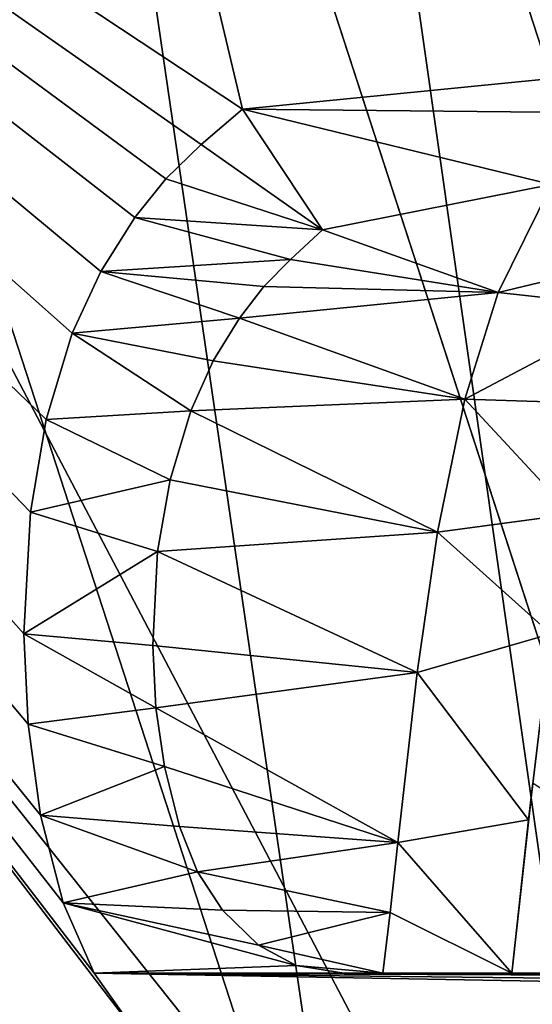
# Model space of a CAD drawing. Header units: millimetres. Extents: x -50 to 50, y -120 to 419.
# Tile 125 of 241: x -16.98 to -15.53, y 204.4 to 207.18. Entities that reach past the tile are written whole.
import ezdxf

# ---------------------------------------------------------------- set-up
doc = ezdxf.new("R2010")
doc.units = ezdxf.units.MM
doc.header["$LTSCALE"] = 81.481481
for name, color, linetype in [('100', 7, 'CONTINUOUS'), ('102', 7, 'CONTINUOUS'), ('104', 7, 'CONTINUOUS'), ('106', 7, 'CONTINUOUS'), ('109', 7, 'CONTINUOUS'), ('111', 7, 'CONTINUOUS'), ('112', 7, 'CONTINUOUS'), ('1562', 7, 'CONTINUOUS'), ('1563', 7, 'CONTINUOUS'), ('1564', 7, 'CONTINUOUS'), ('1567', 7, 'CONTINUOUS'), ('1569', 7, 'CONTINUOUS'), ('1647', 7, 'CONTINUOUS'), ('1648', 7, 'CONTINUOUS'), ('1649', 7, 'CONTINUOUS'), ('1650', 7, 'CONTINUOUS'), ('1651', 7, 'CONTINUOUS'), ('1652', 7, 'CONTINUOUS'), ('1653', 7, 'CONTINUOUS'), ('1654', 7, 'CONTINUOUS'), ('1655', 7, 'CONTINUOUS'), ('1656', 7, 'CONTINUOUS'), ('1657', 7, 'CONTINUOUS'), ('1658', 7, 'CONTINUOUS'), ('1659', 7, 'CONTINUOUS'), ('1660', 7, 'CONTINUOUS'), ('1661', 7, 'CONTINUOUS'), ('1662', 7, 'CONTINUOUS'), ('1663', 7, 'CONTINUOUS'), ('1664', 7, 'CONTINUOUS'), ('1665', 7, 'CONTINUOUS'), ('1666', 7, 'CONTINUOUS'), ('1667', 7, 'CONTINUOUS'), ('1692', 7, 'CONTINUOUS'), ('1693', 7, 'CONTINUOUS'), ('1902', 7, 'CONTINUOUS'), ('1903', 7, 'CONTINUOUS'), ('1940', 7, 'CONTINUOUS'), ('1941', 7, 'CONTINUOUS'), ('1944', 7, 'CONTINUOUS'), ('1984', 7, 'CONTINUOUS'), ('70', 7, 'CONTINUOUS'), ('71', 7, 'CONTINUOUS'), ('72', 7, 'CONTINUOUS'), ('86', 7, 'CONTINUOUS'), ('88', 7, 'CONTINUOUS'), ('92', 7, 'CONTINUOUS'), ('94', 7, 'CONTINUOUS'), ('95', 7, 'CONTINUOUS'), ('99', 7, 'CONTINUOUS')]:
    doc.layers.add(name, color=color, linetype=linetype)

msp = doc.modelspace()

# ---------------------------------------------------------------- linework, layer by layer
at = {"layer": '100', "linetype": 'CONTINUOUS'}
for points in [[(-18.2, 210, 6), (-14.7282, 199.3079, 6), (-16.25, 210, 6), (-18.2, 210, 6)], [(-16.25, 210, 6), (-14.7282, 199.3079, 6), (-13.1466, 200.4486, 6), (-16.25, 210, 6)]]:
    msp.add_3dface(points, dxfattribs=at)
at = {"layer": '102', "linetype": 'CONTINUOUS'}
for points in [[(-19, 210, 6.8), (-15.3713, 198.8321, 6.8), (-18.7657, 210, 6.2343), (-19, 210, 6.8)], [(-15.3713, 198.8321, 6.8), (-16.2516, 200.6172, 6.2343), (-18.7657, 210, 6.2343), (-15.3713, 198.8321, 6.8)], [(-16.2516, 200.6172, 6.2343), (-18.2, 210, 6), (-18.7657, 210, 6.2343), (-16.2516, 200.6172, 6.2343)], [(-14.7282, 199.3079, 6), (-18.2, 210, 6), (-16.2516, 200.6172, 6.2343), (-14.7282, 199.3079, 6)]]:
    msp.add_3dface(points, dxfattribs=at)
at = {"layer": '104', "linetype": 'CONTINUOUS'}
msp.add_3dface([(-16.9894, 197.6566, 37.3), (-16.8276, 197.7742, 37.5), (-20.8, 210, 37.5), (-16.9894, 197.6566, 37.3)], dxfattribs=at)
at = {"layer": '106', "linetype": 'CONTINUOUS'}
for points in [[(-19.2, 210, 37.5), (-15.5333, 198.7147, 37.5), (-19, 210, 37.3), (-19.2, 210, 37.5)], [(-19, 210, 37.3), (-15.5333, 198.7147, 37.5), (-15.3715, 198.8323, 37.3), (-19, 210, 37.3)]]:
    msp.add_3dface(points, dxfattribs=at)
at = {"layer": '109', "linetype": 'CONTINUOUS'}
for points in [[(-20.5, 210, 2.5), (-16.5848, 197.9504, 2.5), (-21, 210, 3), (-20.5, 210, 2.5)], [(-21, 210, 3), (-16.5848, 197.9504, 2.5), (-16.9894, 197.6566, 3), (-21, 210, 3)]]:
    msp.add_3dface(points, dxfattribs=at)
at = {"layer": '111', "linetype": 'CONTINUOUS'}
msp.add_3dface([(-14.25, 210, 4), (-16.25, 210, 6), (-13.1466, 200.4486, 6), (-14.25, 210, 4)], dxfattribs=at)
at = {"layer": '112', "linetype": 'CONTINUOUS'}
for points in [[(-12.9443, 200.5954), (-16, 210), (-11.5285, 201.6241), (-12.9443, 200.5954)], [(-16, 210), (-14.25, 210), (-11.5285, 201.6241), (-16, 210)]]:
    msp.add_3dface(points, dxfattribs=at)
at = {"layer": '1562', "linetype": 'CONTINUOUS'}
for points in [[(-17, 210, 4), (-17, 210, 2.5), (-13.7533, 200.0076, 2.5), (-17, 210, 4)], [(-13.7533, 200.0077, 4), (-17, 210, 4), (-13.7533, 200.0076, 2.5), (-13.7533, 200.0077, 4)]]:
    msp.add_3dface(points, dxfattribs=at)
at = {"layer": '1563', "linetype": 'CONTINUOUS'}
for points in [[(-17, 210, 4), (-13.7533, 200.0077, 4), (-19, 210, 4), (-17, 210, 4)], [(-19, 210, 4), (-13.7533, 200.0077, 4), (-15.3714, 198.8322, 4), (-19, 210, 4)]]:
    msp.add_3dface(points, dxfattribs=at)
at = {"layer": '1564', "linetype": 'CONTINUOUS'}
for points in [[(-19, 210, 4), (-15.3714, 198.8322, 4), (-19, 210, 2.5), (-19, 210, 4)], [(-19, 210, 2.5), (-15.3714, 198.8322, 4), (-15.3713, 198.8321, 2.5), (-19, 210, 2.5)]]:
    msp.add_3dface(points, dxfattribs=at)
at = {"layer": '1567', "linetype": 'CONTINUOUS'}
for points in [[(-17, 210, 2.5), (-19, 210, 2.5), (-15.3713, 198.8321, 2.5), (-17, 210, 2.5)], [(-13.7533, 200.0076, 2.5), (-17, 210, 2.5), (-15.3713, 198.8321, 2.5), (-13.7533, 200.0076, 2.5)]]:
    msp.add_3dface(points, dxfattribs=at)
at = {"layer": '1569', "linetype": 'CONTINUOUS'}
for points in [[(-19.0165, 196.1934, 71), (23.5, 210, 71), (-23.5, 210, 71), (-19.0165, 196.1934, 71)], [(19.0165, 196.1934, 71), (23.5, 210, 71), (-19.0165, 196.1934, 71), (19.0165, 196.1934, 71)]]:
    msp.add_3dface(points, dxfattribs=at)
at = {"layer": '1647', "linetype": 'CONTINUOUS'}
for points in [[(-16.6376, 204.3025, 69), (-16.7675, 204.4859, 69), (-16.6376, 204.3025, 68.5), (-16.6376, 204.3025, 69)], [(-16.6376, 204.3025, 68.5), (-16.7675, 204.4859, 69), (-16.7675, 204.4859, 68.5), (-16.6376, 204.3025, 68.5)]]:
    msp.add_3dface(points, dxfattribs=at)
at = {"layer": '1648', "linetype": 'CONTINUOUS'}
for points in [[(-16.8546, 204.6845, 69), (-16.9188, 204.9311, 69), (-16.8546, 204.6844, 68.5), (-16.8546, 204.6845, 69)], [(-16.8546, 204.6844, 68.5), (-16.9188, 204.9311, 69), (-16.9188, 204.9311, 68.5), (-16.8546, 204.6844, 68.5)], [(-16.7675, 204.4859, 68.5), (-16.7675, 204.4859, 69), (-16.8546, 204.6845, 69), (-16.7675, 204.4859, 68.5)], [(-16.7675, 204.4859, 68.5), (-16.8546, 204.6845, 69), (-16.8546, 204.6844, 68.5), (-16.7675, 204.4859, 68.5)]]:
    msp.add_3dface(points, dxfattribs=at)
at = {"layer": '1649', "linetype": 'CONTINUOUS'}
for points in [[(-16.954, 205.1879, 69), (-16.9656, 205.4433, 69), (-16.954, 205.1879, 68.5), (-16.954, 205.1879, 69)], [(-16.954, 205.1879, 68.5), (-16.9656, 205.4433, 69), (-16.9656, 205.4433, 68.5), (-16.954, 205.1879, 68.5)], [(-16.9188, 204.9311, 68.5), (-16.9188, 204.9311, 69), (-16.954, 205.1879, 69), (-16.9188, 204.9311, 68.5)], [(-16.9188, 204.9311, 68.5), (-16.954, 205.1879, 69), (-16.954, 205.1879, 68.5), (-16.9188, 204.9311, 68.5)]]:
    msp.add_3dface(points, dxfattribs=at)
at = {"layer": '1650', "linetype": 'CONTINUOUS'}
for points in [[(-16.9475, 205.7865, 69), (-16.9025, 206.0479, 69), (-16.9475, 205.7863, 68.5), (-16.9475, 205.7865, 69)], [(-16.9475, 205.7863, 68.5), (-16.9025, 206.0479, 69), (-16.9025, 206.0479, 68.5), (-16.9475, 205.7863, 68.5)], [(-16.9656, 205.4433, 68.5), (-16.9656, 205.4433, 69), (-16.9475, 205.7865, 69), (-16.9656, 205.4433, 68.5)], [(-16.9656, 205.4433, 68.5), (-16.9475, 205.7865, 69), (-16.9475, 205.7863, 68.5), (-16.9656, 205.4433, 68.5)]]:
    msp.add_3dface(points, dxfattribs=at)
at = {"layer": '1651', "linetype": 'CONTINUOUS'}
for points in [[(-16.8295, 206.2912, 69), (-16.749, 206.4655, 69), (-16.8296, 206.291, 68.5), (-16.8295, 206.2912, 69)], [(-16.8296, 206.291, 68.5), (-16.749, 206.4655, 69), (-16.749, 206.4655, 68.5), (-16.8296, 206.291, 68.5)], [(-16.9025, 206.0479, 68.5), (-16.9025, 206.0479, 69), (-16.8295, 206.2912, 69), (-16.9025, 206.0479, 68.5)], [(-16.9025, 206.0479, 68.5), (-16.8295, 206.2912, 69), (-16.8296, 206.291, 68.5), (-16.9025, 206.0479, 68.5)]]:
    msp.add_3dface(points, dxfattribs=at)
at = {"layer": '1652', "linetype": 'CONTINUOUS'}
for points in [[(-16.6532, 206.6175, 69), (-16.5653, 206.7266, 69), (-16.6533, 206.6174, 68.5), (-16.6532, 206.6175, 69)], [(-16.6533, 206.6174, 68.5), (-16.5653, 206.7266, 69), (-16.5653, 206.7266, 68.5), (-16.6533, 206.6174, 68.5)], [(-16.749, 206.4655, 68.5), (-16.749, 206.4655, 69), (-16.6532, 206.6175, 69), (-16.749, 206.4655, 68.5)], [(-16.749, 206.4655, 68.5), (-16.6532, 206.6175, 69), (-16.6533, 206.6174, 68.5), (-16.749, 206.4655, 68.5)]]:
    msp.add_3dface(points, dxfattribs=at)
at = {"layer": '1653', "linetype": 'CONTINUOUS'}
for points in [[(-16.4658, 206.8236, 69), (-16.3494, 206.9233, 69), (-16.4659, 206.8236, 68.5), (-16.4658, 206.8236, 69)], [(-16.4659, 206.8236, 68.5), (-16.3494, 206.9233, 69), (-16.3494, 206.9233, 68.5), (-16.4659, 206.8236, 68.5)], [(-16.5653, 206.7266, 68.5), (-16.5653, 206.7266, 69), (-16.4658, 206.8236, 69), (-16.5653, 206.7266, 68.5)], [(-16.5653, 206.7266, 68.5), (-16.4658, 206.8236, 69), (-16.4659, 206.8236, 68.5), (-16.5653, 206.7266, 68.5)]]:
    msp.add_3dface(points, dxfattribs=at)
at = {"layer": '1654', "linetype": 'CONTINUOUS'}
for points in [[(-16.3494, 206.9233, 68.5), (-16.3494, 206.9233, 69), (-16.1238, 206.5822, 68.5), (-16.3494, 206.9233, 68.5)], [(-16.1238, 206.5822, 68.5), (-16.3494, 206.9233, 69), (-16.1238, 206.5822, 69), (-16.1238, 206.5822, 68.5)]]:
    msp.add_3dface(points, dxfattribs=at)
at = {"layer": '1655', "linetype": 'CONTINUOUS'}
for points in [[(-16.1238, 206.5822, 68.5), (-16.1238, 206.5822, 69), (-16.2139, 206.499, 69), (-16.1238, 206.5822, 68.5)], [(-16.1238, 206.5822, 68.5), (-16.2139, 206.499, 69), (-16.2139, 206.499, 68.5), (-16.1238, 206.5822, 68.5)], [(-16.2139, 206.499, 69), (-16.2887, 206.4225, 69), (-16.2139, 206.499, 68.5), (-16.2139, 206.499, 69)], [(-16.2139, 206.499, 68.5), (-16.2887, 206.4225, 69), (-16.2887, 206.4225, 68.5), (-16.2139, 206.499, 68.5)]]:
    msp.add_3dface(points, dxfattribs=at)
at = {"layer": '1656', "linetype": 'CONTINUOUS'}
for points in [[(-16.2887, 206.4225, 68.5), (-16.2887, 206.4225, 69), (-16.3579, 206.3331, 69), (-16.2887, 206.4225, 68.5)], [(-16.2887, 206.4225, 68.5), (-16.3579, 206.3331, 69), (-16.3579, 206.3331, 68.5), (-16.2887, 206.4225, 68.5)], [(-16.3579, 206.3331, 69), (-16.4319, 206.2135, 69), (-16.3579, 206.3331, 68.5), (-16.3579, 206.3331, 69)], [(-16.3579, 206.3331, 68.5), (-16.4319, 206.2135, 69), (-16.4319, 206.2135, 68.5), (-16.3579, 206.3331, 68.5)]]:
    msp.add_3dface(points, dxfattribs=at)
at = {"layer": '1657', "linetype": 'CONTINUOUS'}
for points in [[(-16.4319, 206.2135, 68.5), (-16.4319, 206.2135, 69), (-16.4951, 206.0722, 69), (-16.4319, 206.2135, 68.5)], [(-16.4319, 206.2135, 68.5), (-16.4951, 206.0722, 69), (-16.4951, 206.0721, 68.5), (-16.4319, 206.2135, 68.5)], [(-16.4951, 206.0722, 69), (-16.553, 205.8779, 69), (-16.4951, 206.0721, 68.5), (-16.4951, 206.0722, 69)], [(-16.4951, 206.0721, 68.5), (-16.553, 205.8779, 69), (-16.553, 205.8779, 68.5), (-16.4951, 206.0721, 68.5)]]:
    msp.add_3dface(points, dxfattribs=at)
at = {"layer": '1658', "linetype": 'CONTINUOUS'}
for points in [[(-16.553, 205.8779, 68.5), (-16.553, 205.8779, 69), (-16.5885, 205.6753, 69), (-16.553, 205.8779, 68.5)], [(-16.553, 205.8779, 68.5), (-16.5885, 205.6753, 69), (-16.5885, 205.6751, 68.5), (-16.553, 205.8779, 68.5)], [(-16.5885, 205.6753, 69), (-16.6025, 205.4102, 69), (-16.5885, 205.6751, 68.5), (-16.5885, 205.6753, 69)], [(-16.5885, 205.6751, 68.5), (-16.6025, 205.4102, 69), (-16.6025, 205.4102, 68.5), (-16.5885, 205.6751, 68.5)]]:
    msp.add_3dface(points, dxfattribs=at)
at = {"layer": '1659', "linetype": 'CONTINUOUS'}
for points in [[(-16.6025, 205.4102, 68.5), (-16.6025, 205.4102, 69), (-16.5939, 205.2345, 69), (-16.6025, 205.4102, 68.5)], [(-16.6025, 205.4102, 68.5), (-16.5939, 205.2345, 69), (-16.5939, 205.2345, 68.5), (-16.6025, 205.4102, 68.5)], [(-16.5939, 205.2345, 69), (-16.5695, 205.0691, 69), (-16.5939, 205.2345, 68.5), (-16.5939, 205.2345, 69)], [(-16.5939, 205.2345, 68.5), (-16.5695, 205.0691, 69), (-16.5695, 205.0691, 68.5), (-16.5939, 205.2345, 68.5)]]:
    msp.add_3dface(points, dxfattribs=at)
at = {"layer": '1660', "linetype": 'CONTINUOUS'}
for points in [[(-16.5695, 205.0691, 68.5), (-16.5695, 205.0691, 69), (-16.5269, 204.8994, 69), (-16.5695, 205.0691, 68.5)], [(-16.5695, 205.0691, 68.5), (-16.5269, 204.8994, 69), (-16.5269, 204.8995, 68.5), (-16.5695, 205.0691, 68.5)], [(-16.5269, 204.8994, 69), (-16.4759, 204.772, 69), (-16.5269, 204.8995, 68.5), (-16.5269, 204.8994, 69)], [(-16.5269, 204.8995, 68.5), (-16.4759, 204.772, 69), (-16.4759, 204.772, 68.5), (-16.5269, 204.8995, 68.5)]]:
    msp.add_3dface(points, dxfattribs=at)
at = {"layer": '1661', "linetype": 'CONTINUOUS'}
for points in [[(-16.4759, 204.772, 68.5), (-16.4759, 204.772, 69), (-16.4059, 204.6639, 69), (-16.4759, 204.772, 68.5)], [(-16.4759, 204.772, 68.5), (-16.4059, 204.6639, 69), (-16.4059, 204.6639, 68.5), (-16.4759, 204.772, 68.5)], [(-16.4059, 204.6639, 69), (-16.304, 204.5646, 69), (-16.4059, 204.6639, 68.5), (-16.4059, 204.6639, 69)], [(-16.4059, 204.6639, 68.5), (-16.304, 204.5646, 69), (-16.304, 204.5646, 68.5), (-16.4059, 204.6639, 68.5)]]:
    msp.add_3dface(points, dxfattribs=at)
at = {"layer": '1662', "linetype": 'CONTINUOUS'}
for points in [[(-16.304, 204.5646, 68.5), (-16.304, 204.5646, 69), (-16.198, 204.5072, 69), (-16.304, 204.5646, 68.5)], [(-16.304, 204.5646, 68.5), (-16.198, 204.5072, 69), (-16.198, 204.5072, 68.5), (-16.304, 204.5646, 68.5)], [(-16.198, 204.5072, 69), (-16.0633, 204.4859, 69), (-16.198, 204.5072, 68.5), (-16.198, 204.5072, 69)], [(-16.198, 204.5072, 68.5), (-16.0633, 204.4859, 69), (-16.0633, 204.4859, 68.5), (-16.198, 204.5072, 68.5)]]:
    msp.add_3dface(points, dxfattribs=at)
at = {"layer": '1663', "linetype": 'CONTINUOUS'}
for points in [[(-16.0633, 204.4859, 68.5), (-16.0633, 204.4859, 69), (-15.9532, 204.4859, 68.5), (-16.0633, 204.4859, 68.5)], [(-15.9532, 204.4859, 68.5), (-16.0633, 204.4859, 69), (-15.9532, 204.4859, 69), (-15.9532, 204.4859, 68.5)]]:
    msp.add_3dface(points, dxfattribs=at)
at = {"layer": '1664', "linetype": 'CONTINUOUS'}
for points in [[(-15.9332, 204.6569, 69), (-15.9113, 204.8542, 69), (-15.9332, 204.657, 68.5), (-15.9332, 204.6569, 69)], [(-15.9332, 204.657, 68.5), (-15.9113, 204.8542, 69), (-15.9113, 204.8542, 68.5), (-15.9332, 204.657, 68.5)], [(-15.9532, 204.4859, 68.5), (-15.9332, 204.6569, 69), (-15.9332, 204.657, 68.5), (-15.9532, 204.4859, 68.5)], [(-15.9532, 204.4859, 68.5), (-15.9532, 204.4859, 69), (-15.9332, 204.6569, 69), (-15.9532, 204.4859, 68.5)]]:
    msp.add_3dface(points, dxfattribs=at)
at = {"layer": '1665', "linetype": 'CONTINUOUS'}
for points in [[(-15.8565, 205.3337, 69), (-15.7996, 205.7294, 69), (-15.8565, 205.3335, 68.5), (-15.8565, 205.3337, 69)], [(-15.8565, 205.3335, 68.5), (-15.7996, 205.7294, 69), (-15.7996, 205.7294, 68.5), (-15.8565, 205.3335, 68.5)], [(-15.9113, 204.8542, 68.5), (-15.9113, 204.8542, 69), (-15.8565, 205.3337, 69), (-15.9113, 204.8542, 68.5)], [(-15.9113, 204.8542, 68.5), (-15.8565, 205.3337, 69), (-15.8565, 205.3335, 68.5), (-15.9113, 204.8542, 68.5)]]:
    msp.add_3dface(points, dxfattribs=at)
at = {"layer": '1666', "linetype": 'CONTINUOUS'}
for points in [[(-15.722, 206.1053, 69), (-15.6286, 206.4061, 69), (-15.722, 206.1052, 68.5), (-15.722, 206.1053, 69)], [(-15.722, 206.1052, 68.5), (-15.6286, 206.4061, 69), (-15.6286, 206.4061, 68.5), (-15.722, 206.1052, 68.5)], [(-15.7996, 205.7294, 68.5), (-15.7996, 205.7294, 69), (-15.722, 206.1053, 69), (-15.7996, 205.7294, 68.5)], [(-15.7996, 205.7294, 68.5), (-15.722, 206.1053, 69), (-15.722, 206.1052, 68.5), (-15.7996, 205.7294, 68.5)]]:
    msp.add_3dface(points, dxfattribs=at)
at = {"layer": '1667', "linetype": 'CONTINUOUS'}
for points in [[(-15.6286, 206.4061, 68.5), (-15.6286, 206.4061, 69), (-15.4784, 206.711, 69), (-15.6286, 206.4061, 68.5)], [(-15.6286, 206.4061, 68.5), (-15.4784, 206.711, 69), (-15.4784, 206.711, 68.5), (-15.6286, 206.4061, 68.5)]]:
    msp.add_3dface(points, dxfattribs=at)
at = {"layer": '1692', "linetype": 'CONTINUOUS'}
for points in [[(-15.4801, 205.4433, 68.5), (-15.5309, 205.0225, 69), (-15.5425, 204.9181, 68.5), (-15.4801, 205.4433, 68.5)], [(-15.5309, 205.0225, 69), (-15.5901, 204.4859, 69), (-15.5425, 204.9181, 68.5), (-15.5309, 205.0225, 69)], [(-15.5425, 204.9181, 68.5), (-15.5901, 204.4859, 69), (-15.5901, 204.4859, 68.5), (-15.5425, 204.9181, 68.5)]]:
    msp.add_3dface(points, dxfattribs=at)
at = {"layer": '1693', "linetype": 'CONTINUOUS'}
for points in [[(-14.7263, 204.4859, 69), (-14.7263, 204.4859, 68.5), (-15.5901, 204.4859, 68.5), (-14.7263, 204.4859, 69)], [(-15.5901, 204.4859, 69), (-14.7263, 204.4859, 69), (-15.5901, 204.4859, 68.5), (-15.5901, 204.4859, 69)]]:
    msp.add_3dface(points, dxfattribs=at)
at = {"layer": '1902', "linetype": 'CONTINUOUS'}
for points in [[(-7.2559, 205.5726, 67.5), (-16.9061, 195.9223, 67.5), (-7.6798, 205.7177, 68.7073), (-7.2559, 205.5726, 67.5)], [(-16.9061, 195.9223, 67.5), (-8.2485, 205.287, 69), (-7.6798, 205.7177, 68.7073), (-16.9061, 195.9223, 67.5)], [(-8.2485, 205.287, 69), (-16.9061, 195.9223, 67.5), (-16.5114, 197.0241, 69), (-8.2485, 205.287, 69)]]:
    msp.add_3dface(points, dxfattribs=at)
at = {"layer": '1903', "linetype": 'CONTINUOUS'}
msp.add_3dface([(-7.2559, 205.5726, 67.5), (-14.0777, 193.0939, 67.5), (-16.9061, 195.9223, 67.5), (-7.2559, 205.5726, 67.5)], dxfattribs=at)
at = {"layer": '1940', "linetype": 'CONTINUOUS'}
for points in [[(-16.7675, 204.4859, 69), (-16.6376, 204.3025, 69), (-21, 210, 69), (-16.7675, 204.4859, 69)], [(-16.8546, 204.6845, 69), (-16.7675, 204.4859, 69), (-21, 210, 69), (-16.8546, 204.6845, 69)], [(-21, 210, 69), (-16.6376, 204.3025, 69), (-19.8447, 203.1306, 69), (-21, 210, 69)], [(-16.9188, 204.9311, 69), (-16.8546, 204.6845, 69), (-21, 210, 69), (-16.9188, 204.9311, 69)], [(-16.954, 205.1879, 69), (-16.9188, 204.9311, 69), (-21, 210, 69), (-16.954, 205.1879, 69)], [(-16.9656, 205.4433, 69), (-16.954, 205.1879, 69), (-21, 210, 69), (-16.9656, 205.4433, 69)], [(-16.9475, 205.7865, 69), (-16.9656, 205.4433, 69), (-21, 210, 69), (-16.9475, 205.7865, 69)], [(-16.9025, 206.0479, 69), (-16.9475, 205.7865, 69), (-21, 210, 69), (-16.9025, 206.0479, 69)], [(-16.8295, 206.2912, 69), (-16.9025, 206.0479, 69), (-21, 210, 69), (-16.8295, 206.2912, 69)], [(-16.749, 206.4655, 69), (-16.8295, 206.2912, 69), (-21, 210, 69), (-16.749, 206.4655, 69)], [(-16.6532, 206.6175, 69), (-16.749, 206.4655, 69), (-21, 210, 69), (-16.6532, 206.6175, 69)], [(-16.5653, 206.7266, 69), (-16.6532, 206.6175, 69), (-21, 210, 69), (-16.5653, 206.7266, 69)], [(-16.4658, 206.8236, 69), (-16.5653, 206.7266, 69), (-21, 210, 69), (-16.4658, 206.8236, 69)], [(-16.3494, 206.9233, 69), (-16.4658, 206.8236, 69), (-21, 210, 69), (-16.3494, 206.9233, 69)], [(-21, 210, 69), (-16.553, 207.7816, 69), (-16.3494, 206.9233, 69), (-21, 210, 69)], [(-16.2749, 209.5722, 69), (-16.0798, 209.8009, 69), (-8.2485, 205.287, 69), (-16.2749, 209.5722, 69)], [(-16.0798, 209.8009, 69), (-14, 209.8009, 69), (-8.2485, 205.287, 69), (-16.0798, 209.8009, 69)], [(-16.4374, 209.3277, 69), (-16.2749, 209.5722, 69), (-8.2485, 205.287, 69), (-16.4374, 209.3277, 69)], [(-14, 208.1118, 69), (-16.4374, 209.3277, 69), (-8.2485, 205.287, 69), (-14, 208.1118, 69)], [(-16.553, 207.7816, 69), (-16.3654, 207.7007, 69), (-15.0882, 207.0485, 69), (-16.553, 207.7816, 69)], [(-15.0882, 207.0485, 69), (-16.3494, 206.9233, 69), (-16.553, 207.7816, 69), (-15.0882, 207.0485, 69)], [(-16.3654, 207.7007, 69), (-16.0798, 207.6661, 69), (-14.7868, 207.0994, 69), (-16.3654, 207.7007, 69)], [(-16.3654, 207.7007, 69), (-14.7868, 207.0994, 69), (-15.0882, 207.0485, 69), (-16.3654, 207.7007, 69)], [(-16.0798, 207.6661, 69), (-14, 207.6661, 69), (-8.2485, 205.287, 69), (-16.0798, 207.6661, 69)], [(-14.7868, 207.0994, 69), (-16.0798, 207.6661, 69), (-14.5208, 207.0676, 69), (-14.7868, 207.0994, 69)], [(-14.5208, 207.0676, 69), (-16.0798, 207.6661, 69), (-8.2485, 205.287, 69), (-14.5208, 207.0676, 69)], [(-15.3095, 206.9123, 69), (-16.3494, 206.9233, 69), (-15.0882, 207.0485, 69), (-15.3095, 206.9123, 69)], [(-16.1238, 206.5822, 69), (-16.3494, 206.9233, 69), (-15.4784, 206.711, 69), (-16.1238, 206.5822, 69)], [(-16.3494, 206.9233, 69), (-15.3095, 206.9123, 69), (-15.4784, 206.711, 69), (-16.3494, 206.9233, 69)], [(-15.6286, 206.4061, 69), (-16.1238, 206.5822, 69), (-15.4784, 206.711, 69), (-15.6286, 206.4061, 69)], [(-16.2139, 206.499, 69), (-16.1238, 206.5822, 69), (-15.6286, 206.4061, 69), (-16.2139, 206.499, 69)], [(-16.2887, 206.4225, 69), (-16.2139, 206.499, 69), (-15.6286, 206.4061, 69), (-16.2887, 206.4225, 69)], [(-16.3579, 206.3331, 69), (-16.2887, 206.4225, 69), (-15.6286, 206.4061, 69), (-16.3579, 206.3331, 69)], [(-16.3579, 206.3331, 69), (-15.6286, 206.4061, 69), (-15.722, 206.1053, 69), (-16.3579, 206.3331, 69)], [(-16.4319, 206.2135, 69), (-16.3579, 206.3331, 69), (-15.722, 206.1053, 69), (-16.4319, 206.2135, 69)], [(-16.4951, 206.0722, 69), (-16.4319, 206.2135, 69), (-15.722, 206.1053, 69), (-16.4951, 206.0722, 69)], [(-15.7996, 205.7294, 69), (-16.4951, 206.0722, 69), (-15.722, 206.1053, 69), (-15.7996, 205.7294, 69)], [(-16.553, 205.8779, 69), (-16.4951, 206.0722, 69), (-15.7996, 205.7294, 69), (-16.553, 205.8779, 69)], [(-16.5885, 205.6753, 69), (-16.553, 205.8779, 69), (-15.7996, 205.7294, 69), (-16.5885, 205.6753, 69)], [(-16.5885, 205.6753, 69), (-15.7996, 205.7294, 69), (-15.8565, 205.3337, 69), (-16.5885, 205.6753, 69)], [(-16.6025, 205.4102, 69), (-16.5885, 205.6753, 69), (-15.8565, 205.3337, 69), (-16.6025, 205.4102, 69)], [(-16.5939, 205.2345, 69), (-16.6025, 205.4102, 69), (-15.8565, 205.3337, 69), (-16.5939, 205.2345, 69)], [(-15.9113, 204.8542, 69), (-16.5939, 205.2345, 69), (-15.8565, 205.3337, 69), (-15.9113, 204.8542, 69)], [(-14, 203.9907, 69), (-8.2485, 205.287, 69), (-16.5114, 197.0241, 69), (-14, 203.9907, 69)], [(-16.5695, 205.0691, 69), (-16.5939, 205.2345, 69), (-15.9113, 204.8542, 69), (-16.5695, 205.0691, 69)], [(-16.5269, 204.8994, 69), (-16.5695, 205.0691, 69), (-15.9113, 204.8542, 69), (-16.5269, 204.8994, 69)], [(-16.4759, 204.772, 69), (-16.5269, 204.8994, 69), (-15.9113, 204.8542, 69), (-16.4759, 204.772, 69)], [(-16.4759, 204.772, 69), (-15.9113, 204.8542, 69), (-15.9332, 204.6569, 69), (-16.4759, 204.772, 69)], [(-16.4059, 204.6639, 69), (-16.4759, 204.772, 69), (-15.9332, 204.6569, 69), (-16.4059, 204.6639, 69)], [(-16.304, 204.5646, 69), (-16.4059, 204.6639, 69), (-15.9332, 204.6569, 69), (-16.304, 204.5646, 69)], [(-15.9532, 204.4859, 69), (-16.304, 204.5646, 69), (-15.9332, 204.6569, 69), (-15.9532, 204.4859, 69)], [(-16.198, 204.5072, 69), (-16.304, 204.5646, 69), (-15.9532, 204.4859, 69), (-16.198, 204.5072, 69)], [(-16.0633, 204.4859, 69), (-16.198, 204.5072, 69), (-15.9532, 204.4859, 69), (-16.0633, 204.4859, 69)]]:
    msp.add_3dface(points, dxfattribs=at)
at = {"layer": '1941', "linetype": 'CONTINUOUS'}
msp.add_3dface([(-14.7263, 204.4859, 69), (-15.5901, 204.4859, 69), (-15.5309, 205.0225, 69), (-14.7263, 204.4859, 69)], dxfattribs=at)
at = {"layer": '1944', "linetype": 'CONTINUOUS'}
for points in [[(-16.4659, 206.8236, 68.5), (-16.3494, 206.9233, 68.5), (-16.1238, 206.5822, 68.5), (-16.4659, 206.8236, 68.5)], [(-16.5653, 206.7266, 68.5), (-16.4659, 206.8236, 68.5), (-16.1238, 206.5822, 68.5), (-16.5653, 206.7266, 68.5)], [(-16.6533, 206.6174, 68.5), (-16.5653, 206.7266, 68.5), (-16.1238, 206.5822, 68.5), (-16.6533, 206.6174, 68.5)], [(-15.6286, 206.4061, 68.5), (-15.4784, 206.711, 68.5), (-15.1224, 206.5272, 68.5), (-15.6286, 206.4061, 68.5)], [(-16.749, 206.4655, 68.5), (-16.6533, 206.6174, 68.5), (-16.2139, 206.499, 68.5), (-16.749, 206.4655, 68.5)], [(-16.6533, 206.6174, 68.5), (-16.1238, 206.5822, 68.5), (-16.2139, 206.499, 68.5), (-16.6533, 206.6174, 68.5)], [(-15.6286, 206.4061, 68.5), (-15.1224, 206.5272, 68.5), (-15.2347, 206.3622, 68.5), (-15.6286, 206.4061, 68.5)], [(-16.749, 206.4655, 68.5), (-16.2139, 206.499, 68.5), (-16.2887, 206.4225, 68.5), (-16.749, 206.4655, 68.5)], [(-16.8296, 206.291, 68.5), (-16.749, 206.4655, 68.5), (-16.3579, 206.3331, 68.5), (-16.8296, 206.291, 68.5)], [(-16.749, 206.4655, 68.5), (-16.2887, 206.4225, 68.5), (-16.3579, 206.3331, 68.5), (-16.749, 206.4655, 68.5)], [(-15.722, 206.1052, 68.5), (-15.6286, 206.4061, 68.5), (-15.2347, 206.3622, 68.5), (-15.722, 206.1052, 68.5)], [(-15.722, 206.1052, 68.5), (-15.2347, 206.3622, 68.5), (-15.3425, 206.0925, 68.5), (-15.722, 206.1052, 68.5)], [(-16.8296, 206.291, 68.5), (-16.3579, 206.3331, 68.5), (-16.4319, 206.2135, 68.5), (-16.8296, 206.291, 68.5)], [(-16.9025, 206.0479, 68.5), (-16.8296, 206.291, 68.5), (-16.4951, 206.0721, 68.5), (-16.9025, 206.0479, 68.5)], [(-16.8296, 206.291, 68.5), (-16.4319, 206.2135, 68.5), (-16.4951, 206.0721, 68.5), (-16.8296, 206.291, 68.5)], [(-15.7996, 205.7294, 68.5), (-15.722, 206.1052, 68.5), (-15.4212, 205.7805, 68.5), (-15.7996, 205.7294, 68.5)], [(-15.722, 206.1052, 68.5), (-15.3425, 206.0925, 68.5), (-15.4212, 205.7805, 68.5), (-15.722, 206.1052, 68.5)], [(-16.9025, 206.0479, 68.5), (-16.4951, 206.0721, 68.5), (-16.553, 205.8779, 68.5), (-16.9025, 206.0479, 68.5)], [(-16.9475, 205.7863, 68.5), (-16.9025, 206.0479, 68.5), (-16.553, 205.8779, 68.5), (-16.9475, 205.7863, 68.5)], [(-16.9475, 205.7863, 68.5), (-16.553, 205.8779, 68.5), (-16.5885, 205.6751, 68.5), (-16.9475, 205.7863, 68.5)], [(-16.9656, 205.4433, 68.5), (-16.9475, 205.7863, 68.5), (-16.5885, 205.6751, 68.5), (-16.9656, 205.4433, 68.5)], [(-15.7996, 205.7294, 68.5), (-15.4212, 205.7805, 68.5), (-15.4801, 205.4433, 68.5), (-15.7996, 205.7294, 68.5)], [(-15.8565, 205.3335, 68.5), (-15.7996, 205.7294, 68.5), (-15.4801, 205.4433, 68.5), (-15.8565, 205.3335, 68.5)], [(-16.9656, 205.4433, 68.5), (-16.5885, 205.6751, 68.5), (-16.6025, 205.4102, 68.5), (-16.9656, 205.4433, 68.5)], [(-16.954, 205.1879, 68.5), (-16.9656, 205.4433, 68.5), (-16.5939, 205.2345, 68.5), (-16.954, 205.1879, 68.5)], [(-16.9656, 205.4433, 68.5), (-16.6025, 205.4102, 68.5), (-16.5939, 205.2345, 68.5), (-16.9656, 205.4433, 68.5)], [(-15.8565, 205.3335, 68.5), (-15.4801, 205.4433, 68.5), (-15.5425, 204.9181, 68.5), (-15.8565, 205.3335, 68.5)], [(-15.9113, 204.8542, 68.5), (-15.8565, 205.3335, 68.5), (-15.5425, 204.9181, 68.5), (-15.9113, 204.8542, 68.5)], [(-16.954, 205.1879, 68.5), (-16.5939, 205.2345, 68.5), (-16.5695, 205.0691, 68.5), (-16.954, 205.1879, 68.5)], [(-16.9188, 204.9311, 68.5), (-16.954, 205.1879, 68.5), (-16.5695, 205.0691, 68.5), (-16.9188, 204.9311, 68.5)], [(-16.9188, 204.9311, 68.5), (-16.5695, 205.0691, 68.5), (-16.5269, 204.8995, 68.5), (-16.9188, 204.9311, 68.5)], [(-16.8546, 204.6844, 68.5), (-16.9188, 204.9311, 68.5), (-16.4759, 204.772, 68.5), (-16.8546, 204.6844, 68.5)], [(-16.9188, 204.9311, 68.5), (-16.5269, 204.8995, 68.5), (-16.4759, 204.772, 68.5), (-16.9188, 204.9311, 68.5)], [(-15.9113, 204.8542, 68.5), (-15.5425, 204.9181, 68.5), (-15.5901, 204.4859, 68.5), (-15.9113, 204.8542, 68.5)], [(-15.9332, 204.657, 68.5), (-15.9113, 204.8542, 68.5), (-15.5901, 204.4859, 68.5), (-15.9332, 204.657, 68.5)], [(-16.8546, 204.6844, 68.5), (-16.4759, 204.772, 68.5), (-16.4059, 204.6639, 68.5), (-16.8546, 204.6844, 68.5)], [(-16.7675, 204.4859, 68.5), (-16.8546, 204.6844, 68.5), (-16.198, 204.5072, 68.5), (-16.7675, 204.4859, 68.5)], [(-16.8546, 204.6844, 68.5), (-16.4059, 204.6639, 68.5), (-16.304, 204.5646, 68.5), (-16.8546, 204.6844, 68.5)], [(-16.8546, 204.6844, 68.5), (-16.304, 204.5646, 68.5), (-16.198, 204.5072, 68.5), (-16.8546, 204.6844, 68.5)], [(-15.9532, 204.4859, 68.5), (-15.9332, 204.657, 68.5), (-15.5901, 204.4859, 68.5), (-15.9532, 204.4859, 68.5)], [(-16.7675, 204.4859, 68.5), (-16.198, 204.5072, 68.5), (-16.0633, 204.4859, 68.5), (-16.7675, 204.4859, 68.5)], [(-16.6376, 204.3025, 68.5), (-16.7675, 204.4859, 68.5), (-14, 204.4364, 68.5), (-16.6376, 204.3025, 68.5)], [(-16.7675, 204.4859, 68.5), (-16.0633, 204.4859, 68.5), (-14.1815, 204.4754, 68.5), (-16.7675, 204.4859, 68.5)], [(-16.7675, 204.4859, 68.5), (-14.1815, 204.4754, 68.5), (-14.0856, 204.4567, 68.5), (-16.7675, 204.4859, 68.5)], [(-16.7675, 204.4859, 68.5), (-14.0856, 204.4567, 68.5), (-14, 204.4364, 68.5), (-16.7675, 204.4859, 68.5)], [(-16.0633, 204.4859, 68.5), (-15.9532, 204.4859, 68.5), (-14.1815, 204.4754, 68.5), (-16.0633, 204.4859, 68.5)], [(-14.1815, 204.4754, 68.5), (-15.9532, 204.4859, 68.5), (-15.5901, 204.4859, 68.5), (-14.1815, 204.4754, 68.5)], [(-14.7263, 204.4859, 68.5), (-14.1815, 204.4754, 68.5), (-15.5901, 204.4859, 68.5), (-14.7263, 204.4859, 68.5)], [(-16.6376, 204.3025, 68.5), (-14, 204.4364, 68.5), (-14.2363, 204.0319, 68.5), (-16.6376, 204.3025, 68.5)]]:
    msp.add_3dface(points, dxfattribs=at)
at = {"layer": '1984', "linetype": 'CONTINUOUS'}
for points in [[(-16.9536, 196.4439, 68.7072), (-20.7157, 202.5933, 68), (-21.1607, 205.1604, 68.7071), (-16.9536, 196.4439, 68.7072)], [(-16.5114, 197.0241, 69), (-16.9491, 196.4526, 68.7161), (-21.1607, 205.1604, 68.7071), (-16.5114, 197.0241, 69)], [(-19.8447, 203.1306, 69), (-16.5114, 197.0241, 69), (-21.1607, 205.1604, 68.7071), (-19.8447, 203.1306, 69)], [(-16.9491, 196.4526, 68.7161), (-16.9536, 196.4439, 68.7072), (-21.1607, 205.1604, 68.7071), (-16.9491, 196.4526, 68.7161)]]:
    msp.add_3dface(points, dxfattribs=at)
at = {"layer": '70', "linetype": 'CONTINUOUS'}
for points in [[(-16.9894, 197.6565), (-21, 210), (-13.3083, 200.3309), (-16.9894, 197.6565)], [(-13.3083, 200.3309), (-21, 210), (-16.45, 210), (-13.3083, 200.3309)]]:
    msp.add_3dface(points, dxfattribs=at)
at = {"layer": '71', "linetype": 'CONTINUOUS'}
for points in [[(-16.25, 210, 2.3), (-13.1465, 200.4485, 2.3), (-16.25, 210, 0.2), (-16.25, 210, 2.3)], [(-16.25, 210, 0.2), (-13.1465, 200.4485, 2.3), (-13.1465, 200.4485, 0.2), (-16.25, 210, 0.2)]]:
    msp.add_3dface(points, dxfattribs=at)
at = {"layer": '72', "linetype": 'CONTINUOUS'}
msp.add_3dface([(-20.5, 210, 2.5), (-17.1916, 197.5096, 2.5), (-16.5848, 197.9504, 2.5), (-20.5, 210, 2.5)], dxfattribs=at)
at = {"layer": '86', "linetype": 'CONTINUOUS'}
for points in [[(-16.25, 210, 2.3), (-16.45, 210, 2.5), (-13.3083, 200.3309, 2.5), (-16.25, 210, 2.3)], [(-13.1465, 200.4485, 2.3), (-16.25, 210, 2.3), (-13.3083, 200.3309, 2.5), (-13.1465, 200.4485, 2.3)]]:
    msp.add_3dface(points, dxfattribs=at)
at = {"layer": '88', "linetype": 'CONTINUOUS'}
for points in [[(-13.3083, 200.3309), (-16.45, 210), (-13.1465, 200.4485, 0.2), (-13.3083, 200.3309)], [(-16.45, 210), (-16.25, 210, 0.2), (-13.1465, 200.4485, 0.2), (-16.45, 210)]]:
    msp.add_3dface(points, dxfattribs=at)
at = {"layer": '92', "linetype": 'CONTINUOUS'}
for points in [[(-20.8, 210, 37.5), (-16.8276, 197.7742, 37.5), (-19.2, 210, 37.5), (-20.8, 210, 37.5)], [(-19.2, 210, 37.5), (-16.8276, 197.7742, 37.5), (-15.5333, 198.7147, 37.5), (-19.2, 210, 37.5)]]:
    msp.add_3dface(points, dxfattribs=at)
at = {"layer": '94', "linetype": 'CONTINUOUS'}
for points in [[(-13.3083, 200.3309, 2.5), (-16.45, 210, 2.5), (-12.9444, 200.5956, 2.5), (-13.3083, 200.3309, 2.5)], [(-16.45, 210, 2.5), (-16, 210, 2.5), (-12.9444, 200.5956, 2.5), (-16.45, 210, 2.5)]]:
    msp.add_3dface(points, dxfattribs=at)
at = {"layer": '95', "linetype": 'CONTINUOUS'}
for points in [[(-12.9444, 200.5956, 2.5), (-16, 210, 2.5), (-12.9443, 200.5954), (-12.9444, 200.5956, 2.5)], [(-16, 210, 2.5), (-16, 210), (-12.9443, 200.5954), (-16, 210, 2.5)]]:
    msp.add_3dface(points, dxfattribs=at)
at = {"layer": '99', "linetype": 'CONTINUOUS'}
for points in [[(-19, 210, 6.8), (-19, 210, 37.3), (-15.3715, 198.8323, 37.3), (-19, 210, 6.8)], [(-15.3713, 198.8321, 6.8), (-19, 210, 6.8), (-15.3715, 198.8323, 37.3), (-15.3713, 198.8321, 6.8)]]:
    msp.add_3dface(points, dxfattribs=at)

doc.saveas('drawing.dxf')
